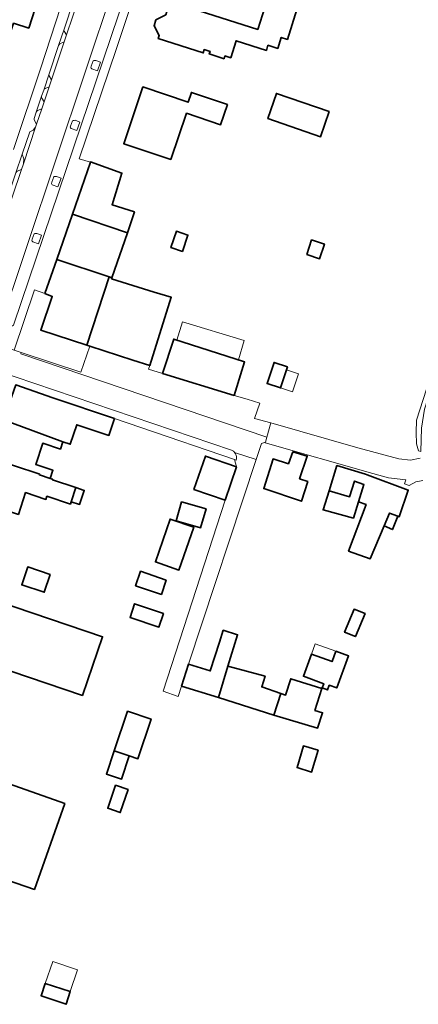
# Model space of a CAD drawing. Header units: metres. Extents: x 33225 to 36661, y 376385 to 377815.
# Tile 32 of 49: x 34929 to 35009, y 377048 to 377246. Entities that reach past the tile are written whole.
import ezdxf

# ---------------------------------------------------------------- set-up
doc = ezdxf.new("R2010")
doc.units = ezdxf.units.M
for name, color, linetype, lineweight in [('B-WE-GR-BEPLANTING_CULTUUR_HEESTERS-GV', 252, 'Continuous', 18), ('B-WE-OG-BEBOUWING-GV', 7, 'Continuous', 35), ('B-WE-OG-BEBOUWING_LUIFEL-GV', 252, 'Continuous', 18), ('B-WE-OG-TERREIN_ERF-GV', 252, 'Continuous', 18), ('B-WE-OG-WATER_SLOOT-GV', 252, 'Continuous', 18), ('B-WE-VH-VERHARDING_ASFALT-GV', 252, 'Continuous', 18), ('B-WE-VH-VERHARDING_BETONSTRAATSTEEN-GV', 252, 'Continuous', 18), ('B-WE-VH-VERHARDING_SIERBESTRATING-GV', 252, 'Continuous', 18), ('B-WE-VH-VERHARDING_STRAATBAKSTEEN-GV', 252, 'Continuous', 18), ('B-WE-VH-VERHARDING_TEGEL-GV', 252, 'Continuous', 18)]:
    doc.layers.add(name, color=color, linetype=linetype, lineweight=lineweight)

msp = doc.modelspace()

# ---------------------------------------------------------------- linework, layer by layer
at = {"layer": 'B-WE-GR-BEPLANTING_CULTUUR_HEESTERS-GV'}
for points in [[(34938.33, 377243.2), (34937.84, 377243.98), (34937.808, 377244.179), (34937.82, 377244.38), (34936.74, 377241.11), (34936.835, 377241.289), (34936.99, 377241.42), (34937.87, 377241.82)], [(34944.542, 377235.987), (34945.169, 377237.719), (34944.219, 377238.062), (34944.004, 377238.052), (34943.808, 377238.042), (34943.71, 377237.974), (34943.289, 377236.907), (34943.24, 377236.682), (34943.289, 377236.525), (34943.397, 377236.388)], [(34935.3, 377234.16), (34934.85, 377234.97), (34934.789, 377235.182), (34934.82, 377235.4), (34933.73, 377232.12), (34933.842, 377232.291), (34934, 377232.42), (34934.83, 377232.76)], [(34933.34, 377230.48), (34933.27, 377230.676), (34933.31, 377230.88), (34932.24, 377227.66), (34932.349, 377227.837), (34932.51, 377227.97), (34933.35, 377228.34), (34933.8, 377229.73)], [(34940.387, 377223.949), (34941.014, 377225.681), (34940.064, 377226.024), (34939.849, 377226.014), (34939.653, 377226.004), (34939.555, 377225.936), (34939.135, 377224.869), (34939.086, 377224.644), (34939.135, 377224.487), (34939.242, 377224.35)], [(34929.63, 377217.26), (34929.735, 377218.25), (34929.38, 377219.18), (34928.12, 377215.47), (34928.239, 377215.639), (34928.39, 377215.78), (34929.25, 377216.12)], [(34936.599, 377212.634), (34937.226, 377214.366), (34936.276, 377214.709), (34936.061, 377214.699), (34935.865, 377214.689), (34935.767, 377214.621), (34935.347, 377213.554), (34935.298, 377213.329), (34935.347, 377213.172), (34935.454, 377213.035)], [(34932.655, 377201.172), (34933.281, 377202.905), (34932.332, 377203.247), (34932.117, 377203.237), (34931.921, 377203.228), (34931.823, 377203.159), (34931.402, 377202.092), (34931.353, 377201.867), (34931.402, 377201.711), (34931.51, 377201.573)]]:
    msp.add_lwpolyline(points, close=True, dxfattribs=at)
at = {"layer": 'B-WE-OG-BEBOUWING-GV'}
for points in [[(34932.626, 377250.447), (34920.726, 377254.305), (34919.796, 377251.452), (34922.943, 377250.427), (34921.028, 377244.551), (34926.733, 377242.691), (34927.668, 377245.563), (34930.711, 377244.571)], [(34976.852, 377244.302), (34959.153, 377249.933), (34958.31, 377247.282), (34956.345, 377246.223), (34955.963, 377245.022), (34957.006, 377243.086), (34956.811, 377242.474), (34965.851, 377239.597), (34966.06, 377240.254), (34967.242, 377239.878), (34967.081, 377239.373), (34970.064, 377238.423), (34970.238, 377238.971), (34971.396, 377238.603), (34972.488, 377242.035), (34978.582, 377240.096), (34978.907, 377241.117), (34980.857, 377240.497), (34981.565, 377242.72), (34982.827, 377242.319), (34984.745, 377248.346), (34978.746, 377250.254)], [(34959.339, 377218.108), (34962.492, 377227.433), (34969.348, 377225.115), (34970.723, 377229.179), (34963.474, 377231.63), (34962.811, 377229.672), (34953.724, 377232.745), (34949.859, 377221.314)], [(34991.252, 377227.796), (34980.621, 377231.442), (34978.882, 377226.373), (34989.513, 377222.727)], [(34943.122, 377217.599), (34939.505, 377207.153), (34950.599, 377203.387), (34951.998, 377207.583), (34947.5, 377209.038), (34949.484, 377215.388), (34943.134, 377217.637)], [(34939.505, 377207.153), (34936.339, 377198.006), (34946.9, 377194.532), (34947.474, 377194.343), (34950.599, 377203.387)], [(34961.653, 377199.632), (34962.767, 377202.912), (34960.451, 377203.699), (34959.337, 377200.419)], [(34986.714, 377199.008), (34989.307, 377198.155), (34990.28, 377201.111), (34987.686, 377201.964)], [(34946.9, 377194.532), (34936.339, 377198.006), (34933.98, 377191.19), (34935.464, 377190.585), (34933.141, 377183.814), (34942.407, 377180.746)], [(34947.474, 377194.343), (34946.9, 377194.532), (34942.407, 377180.746), (34943, 377180.55), (34951.7, 377177.765), (34955.126, 377176.697), (34959.415, 377190.417), (34955.956, 377191.414), (34947.408, 377194.151)], [(34957.67, 377175.048), (34972.118, 377170.666), (34973.642, 377175.69), (34974.192, 377177.388), (34959.922, 377182.007)], [(34982.859, 377176.416), (34980.138, 377177.311), (34978.734, 377173.043), (34981.455, 377172.148), (34982.659, 377175.81)], [(34947.98, 377166), (34935.56, 377170.19), (34928.08, 377172.76), (34925.609, 377165.721), (34937.563, 377161.315), (34939.088, 377160.81), (34940.389, 377164.736), (34946.851, 377162.594)], [(34937.563, 377161.315), (34925.609, 377165.721), (34922.95, 377158.145), (34927.664, 377156.581), (34932.924, 377154.793), (34932.878, 377154.658), (34935.022, 377153.948), (34935.573, 377155.609), (34932.118, 377156.755), (34933.533, 377161.023), (34937.077, 377159.848)], [(34963.981, 377151.712), (34970.248, 377149.557), (34972.561, 377156.281), (34966.294, 377158.436)], [(34986.96, 377153.31), (34985.28, 377153.87), (34986.81, 377158.44), (34983.88, 377159.29), (34983.03, 377156.89), (34979.93, 377157.89), (34978.04, 377151.9), (34985.63, 377149.35)], [(34920.097, 377149.51), (34928.629, 377146.716), (34930.082, 377151.099), (34934.189, 377149.738), (34934.387, 377150.359), (34939.115, 377148.781), (34939.277, 377149.267), (34940.222, 377152.097), (34935.494, 377153.675), (34935.529, 377153.78), (34935.022, 377153.948), (34932.878, 377154.658), (34932.924, 377154.793), (34927.664, 377156.581), (34922.95, 377158.145)], [(34991.208, 377151.427), (34995.328, 377150.264), (34996.336, 377153.409), (34998.239, 377152.693), (34997.143, 377149.22), (34998.66, 377148.7), (34995.153, 377139.336), (34999.51, 377137.787), (35002.283, 377144.378), (35003.381, 377146.986), (35005.094, 377146.331), (35005.36, 377146.229), (35007.167, 377151.604), (34998.877, 377154.682), (34998.56, 377154.8), (34992.805, 377156.544)], [(34998.239, 377152.693), (34996.336, 377153.409), (34995.328, 377150.264), (34991.208, 377151.427), (34990.02, 377147.62), (34996.12, 377145.98), (34997.143, 377149.22)], [(34940.222, 377152.097), (34939.277, 377149.267), (34940.939, 377148.712), (34941.884, 377151.542)], [(34960.417, 377145.428), (34965.332, 377144.018), (34966.424, 377147.824), (34961.509, 377149.234)], [(35003.381, 377146.986), (35002.283, 377144.378), (35003.974, 377143.666), (35005.094, 377146.331)], [(34963.936, 377144.124), (34959.197, 377145.758), (34956.223, 377137.13), (34960.962, 377135.496)], [(34935.03, 377134.642), (34930.505, 377136.137), (34929.309, 377132.518), (34933.834, 377131.024)], [(34958.416, 377133.496), (34953.231, 377135.25), (34952.248, 377132.342), (34957.432, 377130.588)], [(34927.963, 377128.058), (34922.708, 377129.845), (34914.473, 377132.588), (34912.12, 377125.482), (34912.012, 377125.286), (34910.6, 377120.96), (34917.369, 377118.655), (34917.337, 377118.561), (34923.51, 377116.39), (34941.516, 377110.26), (34945.581, 377122.07)], [(34957.857, 377126.786), (34952.033, 377128.725), (34951.113, 377125.963), (34956.937, 377124.024)], [(34998.47, 377126.78), (34996.25, 377127.61), (34994.34, 377122.98), (34996.52, 377122.13)], [(34962.875, 377116.564), (34961.49, 377112.15), (34968.925, 377109.879), (34970.84, 377116.15), (34972.771, 377122.475), (34969.888, 377123.39), (34969.12, 377120.97), (34967.26, 377115.2)], [(34991.22, 377112.33), (34992.76, 377111.77), (34995.14, 377118.22), (34992.57, 377119.159), (34991.83, 377117.1), (34987.7, 377118.57), (34986.06, 377114.13), (34990.15, 377112.62), (34989.84, 377111.77), (34990.88, 377111.39)], [(34970.84, 377116.15), (34968.925, 377109.879), (34980.08, 377106.32), (34981.462, 377110.684), (34977.66, 377111.98), (34978.32, 377114.13)], [(34981.462, 377110.684), (34980.08, 377106.32), (34988.91, 377103.69), (34989.9, 377106.79), (34988.36, 377107.27), (34989.75, 377111.64), (34983.48, 377113.62), (34982.44, 377110.35)], [(34947.946, 377099.119), (34950.964, 377098.113), (34952.708, 377097.532), (34955.368, 377105.512), (34950.607, 377107.103)], [(34950.964, 377098.113), (34947.946, 377099.119), (34947.901, 377099.134), (34946.346, 377094.437), (34949.411, 377093.423)], [(34989, 377099.229), (34986.058, 377100.105), (34984.756, 377095.735), (34987.699, 377094.858)], [(34923.286, 377093.695), (34921.48, 377089.852), (34916.837, 377076.389), (34931.847, 377071.213), (34937.963, 377088.503)], [(34950.73, 377091.323), (34948.202, 377092.188), (34946.618, 377087.563), (34949.146, 377086.698)], [(34934.042, 377052.325), (34933.186, 377049.838), (34938.219, 377048.106), (34939.065, 377050.665)]]:
    msp.add_lwpolyline(points, close=True, dxfattribs=at)
at = {"layer": 'B-WE-OG-BEBOUWING_LUIFEL-GV'}
for points in [[(34960.566, 377181.798), (34972.952, 377177.789), (34974.132, 377181.686), (34961.671, 377185.453)], [(34983.831, 377171.367), (34985.036, 377175.028), (34982.659, 377175.81), (34981.455, 377172.148)], [(34988.434, 377120.631), (34987.7, 377118.57), (34991.83, 377117.1), (34992.57, 377119.159)], [(34935.563, 377056.744), (34934.042, 377052.325), (34939.065, 377050.665), (34940.511, 377055.041)]]:
    msp.add_lwpolyline(points, close=True, dxfattribs=at)
at = {"layer": 'B-WE-OG-TERREIN_ERF-GV'}
for points in [[(34954.49, 377258.77), (34948.4, 377240.47), (34940.85, 377218.25), (34943.122, 377217.599), (34943.134, 377217.637), (34949.484, 377215.388), (34947.5, 377209.038), (34951.998, 377207.583), (34950.599, 377203.387), (34947.474, 377194.343), (34947.408, 377194.151), (34955.956, 377191.414), (34959.415, 377190.417), (34955.126, 377176.697), (34954.86, 377175.94), (34957.67, 377175.048), (34959.922, 377182.007), (34974.192, 377177.388), (34973.642, 377175.69), (34972.118, 377170.666), (34974.745, 377169.869), (34977.28, 377169.1), (34976.19, 377166.04), (34979.48, 377165.11), (34997.01, 377160.13), (35005.29, 377157.88), (35007.583, 377157.602), (35009.578, 377158.006)], [(34932.626, 377250.447), (34930.711, 377244.571), (34927.668, 377245.563), (34926.733, 377242.691), (34921.028, 377244.551), (34922.943, 377250.427)], [(34927.65, 377220.14), (34933.12, 377236.58), (34937.12, 377248.76)], [(35009.246, 377159.51), (35008.828, 377160.933), (35008.744, 377163.193), (35008.828, 377165.705), (35016.195, 377188.559)], [(35010.079, 377153.517), (35009.075, 377153.349), (35008.672, 377153.282), (35007.32, 377152.55), (35006.4, 377152.87), (35006.681, 377153.682), (35003.18, 377154.04), (35000, 377154.912), (34978.361, 377161.123), (34978.391, 377161.23), (34977.57, 377160.96), (34976.508, 377157.751), (34962.875, 377116.564), (34967.26, 377115.2), (34969.12, 377120.97), (34969.888, 377123.39), (34972.771, 377122.475), (34970.84, 377116.15), (34978.32, 377114.13), (34977.66, 377111.98), (34981.462, 377110.684), (34982.44, 377110.35), (34983.48, 377113.62), (34989.75, 377111.64), (34988.36, 377107.27), (34989.9, 377106.79), (34988.91, 377103.69), (34980.08, 377106.32), (34968.925, 377109.879), (34961.49, 377112.15), (34960.82, 377110.09), (34957.79, 377111.13), (34970.248, 377149.557), (34963.981, 377151.712), (34966.294, 377158.436), (34972.561, 377156.281), (34972.169, 377157.772), (34953.29, 377164.17), (34947.98, 377166), (34946.851, 377162.594), (34940.389, 377164.736), (34939.088, 377160.81), (34937.563, 377161.315), (34937.077, 377159.848), (34933.533, 377161.023), (34932.118, 377156.755), (34935.573, 377155.609), (34935.022, 377153.948), (34935.529, 377153.78), (34935.494, 377153.675), (34940.222, 377152.097), (34941.884, 377151.542), (34940.939, 377148.712), (34939.277, 377149.267), (34939.115, 377148.781), (34934.387, 377150.359), (34934.189, 377149.738), (34930.082, 377151.099), (34928.629, 377146.716)], [(34927.963, 377128.058), (34945.581, 377122.07), (34941.516, 377110.26), (34923.51, 377116.39)], [(34923.286, 377093.695), (34937.963, 377088.503), (34931.847, 377071.213), (34916.837, 377076.389)]]:
    msp.add_lwpolyline(points, dxfattribs=at)
for points in [[(34980.857, 377240.497), (34978.907, 377241.117), (34978.582, 377240.096), (34972.488, 377242.035), (34971.396, 377238.603), (34970.238, 377238.971), (34970.064, 377238.423), (34967.081, 377239.373), (34967.242, 377239.878), (34966.06, 377240.254), (34965.851, 377239.597), (34956.811, 377242.474), (34957.006, 377243.086), (34955.963, 377245.022), (34956.345, 377246.223), (34958.31, 377247.282), (34959.153, 377249.933), (34976.852, 377244.302), (34978.746, 377250.254), (34984.745, 377248.346), (34982.827, 377242.319), (34981.565, 377242.72)], [(34962.492, 377227.433), (34959.339, 377218.108), (34949.859, 377221.314), (34953.724, 377232.745), (34962.811, 377229.672), (34963.474, 377231.63), (34970.723, 377229.179), (34969.348, 377225.115)], [(34980.621, 377231.442), (34991.252, 377227.796), (34989.513, 377222.727), (34978.882, 377226.373)], [(34961.653, 377199.632), (34959.337, 377200.419), (34960.451, 377203.699), (34962.767, 377202.912)], [(34986.714, 377199.008), (34987.686, 377201.964), (34990.28, 377201.111), (34989.307, 377198.155)], [(34933.98, 377191.19), (34931.89, 377191.92), (34927.76, 377179.74), (34929.178, 377179.275), (34941.23, 377175.32), (34943, 377180.55), (34942.407, 377180.746), (34933.141, 377183.814), (34935.464, 377190.585)], [(34982.859, 377176.416), (34982.659, 377175.81), (34981.455, 377172.148), (34978.734, 377173.043), (34980.138, 377177.311)], [(34985.28, 377153.87), (34986.96, 377153.31), (34985.63, 377149.35), (34978.04, 377151.9), (34979.93, 377157.89), (34983.03, 377156.89), (34983.88, 377159.29), (34986.81, 377158.44)], [(34997.143, 377149.22), (34996.12, 377145.98), (34990.02, 377147.62), (34991.208, 377151.427), (34992.805, 377156.544), (34998.56, 377154.8), (34998.877, 377154.682), (35007.167, 377151.604), (35005.36, 377146.229), (35005.094, 377146.331), (35003.974, 377143.666), (35002.283, 377144.378), (34999.51, 377137.787), (34995.153, 377139.336), (34998.66, 377148.7)], [(34966.424, 377147.824), (34965.332, 377144.018), (34960.417, 377145.428), (34961.509, 377149.234)], [(34963.936, 377144.124), (34960.962, 377135.496), (34956.223, 377137.13), (34959.197, 377145.758)], [(34929.309, 377132.518), (34930.505, 377136.137), (34935.03, 377134.642), (34933.834, 377131.024)], [(34957.432, 377130.588), (34952.248, 377132.342), (34953.231, 377135.25), (34958.416, 377133.496)], [(34951.113, 377125.963), (34952.033, 377128.725), (34957.857, 377126.786), (34956.937, 377124.024)], [(34996.25, 377127.61), (34998.47, 377126.78), (34996.52, 377122.13), (34994.34, 377122.98)], [(34992.76, 377111.77), (34991.22, 377112.33), (34990.88, 377111.39), (34989.84, 377111.77), (34990.15, 377112.62), (34986.06, 377114.13), (34987.7, 377118.57), (34991.83, 377117.1), (34992.57, 377119.159), (34995.14, 377118.22)], [(34949.411, 377093.423), (34946.346, 377094.437), (34947.901, 377099.134), (34947.946, 377099.119), (34950.607, 377107.103), (34955.368, 377105.512), (34952.708, 377097.532), (34950.964, 377098.113)], [(34987.699, 377094.858), (34984.756, 377095.735), (34986.058, 377100.105), (34989, 377099.229)], [(34950.73, 377091.323), (34949.146, 377086.698), (34946.618, 377087.563), (34948.202, 377092.188)], [(34934.042, 377052.325), (34939.065, 377050.665), (34938.219, 377048.106), (34933.186, 377049.838)]]:
    msp.add_lwpolyline(points, close=True, dxfattribs=at)
at = {"layer": 'B-WE-OG-WATER_SLOOT-GV'}
msp.add_lwpolyline([(35047.403, 377280.298), (35046.308, 377280.15), (35045.973, 377279.998), (35045.516, 377279.528), (35044.993, 377278.721), (35044.742, 377277.382), (35027.747, 377223.72), (35027.999, 377224.139), (35016.195, 377188.559), (35008.828, 377165.705), (35008.744, 377163.193), (35008.828, 377160.933), (35009.246, 377159.51), (35009.719, 377159.384), (35009.812, 377164.034), (35010.432, 377167.857), (35011.715, 377171.83)], close=True, dxfattribs=at)
at = {"layer": 'B-WE-VH-VERHARDING_ASFALT-GV'}
msp.add_lwpolyline([(35009.578, 377158.006), (35007.583, 377157.602), (35005.29, 377157.88), (34997.01, 377160.13), (34979.48, 377165.11), (34978.687, 377162.284), (34978.391, 377161.23), (34978.361, 377161.123), (35000, 377154.912), (35003.18, 377154.04), (35006.681, 377153.682), (35006.4, 377152.87), (35007.32, 377152.55), (35008.672, 377153.282), (35009.075, 377153.349), (35010.079, 377153.517)], dxfattribs=at)
at = {"layer": 'B-WE-VH-VERHARDING_BETONSTRAATSTEEN-GV'}
for points in [[(34957.67, 377175.048), (34954.86, 377175.94), (34955.126, 377176.697), (34951.7, 377177.765), (34943, 377180.55), (34941.23, 377175.32), (34929.178, 377179.275), (34929.11, 377179.04), (34978.687, 377162.284), (34979.48, 377165.11), (34976.19, 377166.04), (34977.28, 377169.1), (34974.745, 377169.869), (34972.118, 377170.666)], [(34972.561, 377156.281), (34970.248, 377149.557), (34957.79, 377111.13), (34960.82, 377110.09), (34961.49, 377112.15), (34962.875, 377116.564), (34976.508, 377157.751), (34972.19, 377159.181), (34972.372, 377158.913), (34972.499, 377158.615), (34972.563, 377158.297), (34972.564, 377157.973), (34972.501, 377157.655), (34972.169, 377157.772)]]:
    msp.add_lwpolyline(points, close=True, dxfattribs=at)
at = {"layer": 'B-WE-VH-VERHARDING_SIERBESTRATING-GV'}
for points in [[(34956.299, 377269.542), (34953.72, 377270.44), (34924.41, 377183.21), (34927.47, 377184.69), (34927.622, 377184.827), (34927.73, 377185)], [(34940.88, 377250.8), (34939.98, 377250.4), (34939.809, 377250.279), (34939.7, 377250.1), (34937.82, 377244.38), (34937.808, 377244.179), (34937.84, 377243.98), (34938.33, 377243.2)], [(34937.87, 377241.82), (34936.99, 377241.42), (34936.835, 377241.289), (34936.74, 377241.11), (34934.82, 377235.4), (34934.789, 377235.182), (34934.85, 377234.97), (34935.3, 377234.16)], [(34944.542, 377235.987), (34943.397, 377236.388), (34943.289, 377236.525), (34943.24, 377236.682), (34943.289, 377236.907), (34943.71, 377237.974), (34943.808, 377238.042), (34944.004, 377238.052), (34944.219, 377238.062), (34945.169, 377237.719)], [(34934.83, 377232.76), (34934, 377232.42), (34933.842, 377232.291), (34933.73, 377232.12), (34933.31, 377230.88), (34933.27, 377230.676), (34933.34, 377230.48), (34933.8, 377229.73)], [(34933.35, 377228.34), (34932.51, 377227.97), (34932.349, 377227.837), (34932.24, 377227.66), (34931.83, 377226.41), (34931.791, 377226.204), (34931.87, 377226.01), (34932.29, 377225.23)], [(34940.387, 377223.949), (34939.242, 377224.35), (34939.135, 377224.487), (34939.086, 377224.644), (34939.135, 377224.869), (34939.555, 377225.936), (34939.653, 377226.004), (34939.849, 377226.014), (34940.064, 377226.024), (34941.014, 377225.681)], [(34932.1, 377224.64), (34931.606, 377224.071), (34930.94, 377223.72), (34929.38, 377219.18), (34929.735, 377218.25), (34929.63, 377217.26)], [(34929.25, 377216.12), (34928.39, 377215.78), (34928.239, 377215.639), (34928.12, 377215.47), (34925.08, 377206.37), (34925.061, 377206.156), (34925.12, 377205.95), (34925.56, 377205.16)], [(34936.599, 377212.634), (34935.454, 377213.035), (34935.347, 377213.172), (34935.298, 377213.329), (34935.347, 377213.554), (34935.767, 377214.621), (34935.865, 377214.689), (34936.061, 377214.699), (34936.276, 377214.709), (34937.226, 377214.366)], [(34932.655, 377201.172), (34931.51, 377201.573), (34931.402, 377201.711), (34931.353, 377201.867), (34931.402, 377202.092), (34931.823, 377203.159), (34931.921, 377203.228), (34932.117, 377203.237), (34932.332, 377203.247), (34933.281, 377202.905)]]:
    msp.add_lwpolyline(points, close=True, dxfattribs=at)
at = {"layer": 'B-WE-VH-VERHARDING_STRAATBAKSTEEN-GV'}
for points in [[(34924.41, 377183.21), (34953.72, 377270.44)], [(34940.88, 377250.8), (34938.33, 377243.2), (34937.87, 377241.82), (34935.3, 377234.16), (34934.83, 377232.76), (34933.8, 377229.73), (34933.35, 377228.34), (34932.29, 377225.23), (34932.1, 377224.64), (34929.63, 377217.26), (34929.25, 377216.12), (34925.56, 377205.16)], [(34923.97, 377175.75), (34971.54, 377159.65), (34971.687, 377159.583), (34971.827, 377159.502), (34971.959, 377159.407), (34972.08, 377159.3), (34972.19, 377159.181), (34976.508, 377157.751), (34977.57, 377160.96), (34978.391, 377161.23), (34978.687, 377162.284), (34929.11, 377179.04), (34929.178, 377179.275), (34927.76, 377179.74)]]:
    msp.add_lwpolyline(points, dxfattribs=at)
at = {"layer": 'B-WE-VH-VERHARDING_TEGEL-GV'}
for points in [[(34956.299, 377269.542), (34927.73, 377185), (34927.622, 377184.827), (34927.47, 377184.69), (34924.41, 377183.21), (34924.315, 377182.934), (34924.259, 377182.648), (34924.245, 377182.356), (34924.272, 377182.066), (34924.339, 377181.782), (34924.489, 377181.423), (34924.704, 377181.099), (34924.976, 377180.821), (34925.295, 377180.599), (34925.65, 377180.44), (34927.76, 377179.74), (34931.89, 377191.92), (34933.98, 377191.19), (34936.339, 377198.006), (34939.505, 377207.153), (34943.122, 377217.599), (34940.85, 377218.25), (34948.4, 377240.47), (34954.49, 377258.77)], [(34928.12, 377215.47), (34929.38, 377219.18), (34930.94, 377223.72), (34931.606, 377224.071), (34932.1, 377224.64), (34932.29, 377225.23), (34931.87, 377226.01), (34931.791, 377226.204), (34931.83, 377226.41), (34932.24, 377227.66), (34933.31, 377230.88), (34933.73, 377232.12), (34934.82, 377235.4), (34936.74, 377241.11), (34937.82, 377244.38), (34939.7, 377250.1)], [(34937.12, 377248.76), (34933.12, 377236.58), (34927.65, 377220.14)], [(34928.08, 377172.76), (34935.56, 377170.19), (34947.98, 377166), (34953.29, 377164.17), (34972.169, 377157.772), (34972.501, 377157.655), (34972.564, 377157.973), (34972.563, 377158.297), (34972.499, 377158.615), (34972.372, 377158.913), (34972.19, 377159.181), (34972.08, 377159.3), (34971.959, 377159.407), (34971.827, 377159.502), (34971.687, 377159.583), (34971.54, 377159.65), (34923.97, 377175.75)]]:
    msp.add_lwpolyline(points, dxfattribs=at)

doc.saveas('drawing.dxf')
